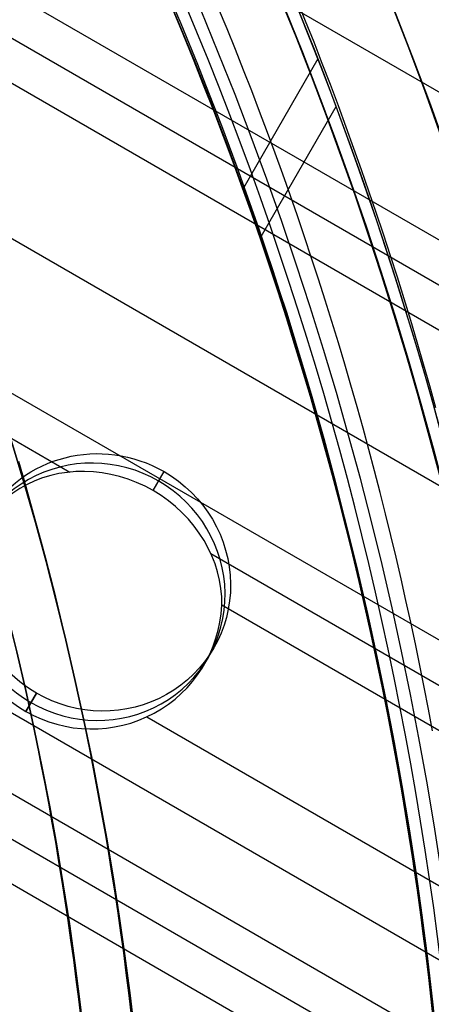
# Model space of a CAD drawing. Extents: x 19329 to 20306, y -2029 to -1182.
# Tile 57 of 66: x 19880 to 19888, y -1704 to -1684. Entities that reach past the tile are written whole.
import ezdxf

# ---------------------------------------------------------------- set-up
doc = ezdxf.new("R2010")
doc.units = 0
doc.layers.get('0').update_dxf_attribs({"linetype": 'CONTINUOUS'})
doc.layers.add('COLOR', color=7, linetype='CONTINUOUS')

msp = doc.modelspace()

# ---------------------------------------------------------------- linework, layer by layer
for p, q in [((19872.65916604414, -1676.731538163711, 51.18267158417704), (20304.71823033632, -1926.180955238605, 51.18267158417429)), ((19871.39114046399, -1678.927822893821, 51.53582294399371), (20304.33614714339, -1928.888739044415, 51.53582294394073)), ((19871.00282984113, -1679.600396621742, 51.95876642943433), (20304.00633557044, -1929.5950872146, 51.95876642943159)), ((20303.61818541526, -1930.267753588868, 52.38170991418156), (19870.61451921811, -1680.272970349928, 52.38170991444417)), ((19869.28480031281, -1682.576111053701, 52.75204316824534), (20302.28846650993, -1932.570894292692, 52.75204316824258)), ((20300.95874760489, -1934.874034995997, 53.12237642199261), (19867.95508140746, -1684.879251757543, 53.12237642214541)), ((19886.02920264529, -1685.182091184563, 55.83821995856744), (19884.53977997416, -1687.761846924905, 56.52594059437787)), ((19867.5667707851, -1685.55182548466, 53.54531990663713), (19881.10923237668, -1693.370569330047, 53.54531990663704)), ((19884.88125383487, -1688.733152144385, 50.9955313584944), (19886.38835021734, -1686.122784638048, 50.29965012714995)), ((20298.21375134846, -1939.628507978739, 56.44244927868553), (19868.90339399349, -1691.766057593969, 56.44244927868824)), ((19882.76361382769, -1693.734089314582, 53.26628440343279), (19882.97947947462, -1693.360199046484, 55.13631808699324)), ((20297.52268855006, -1940.825463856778, 54.7089298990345), (19869.25357596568, -1693.564176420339, 54.70892989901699)), ((19869.74523074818, -1694.74479841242, 55.13187338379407), (20297.13437792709, -1941.498037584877, 55.13187338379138)), ((19883.90562209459, -1694.985065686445, 53.54531990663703), (20300.57043698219, -1935.546608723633, 53.5453199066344)), ((20296.74606730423, -1942.170611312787, 55.55481686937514), (19870.19625731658, -1695.901963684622, 55.55481686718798)), ((20300.18212635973, -1936.219182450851, 53.96826339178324), (19884.12281794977, -1696.007228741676, 53.9682633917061)), ((19883.78122061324, -1697.17154265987, 54.13375839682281), (19883.96446444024, -1696.854155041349, 55.72119082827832)), ((19880.44611730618, -1697.748111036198, 56.30606356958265), (19880.23677091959, -1698.110709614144, 54.49250592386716)), ((19880.23677091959, -1698.110709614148, 54.49250592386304), (19880.44611730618, -1697.748111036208, 56.30606356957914)), ((19880.2367709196, -1698.110709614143, 54.49250592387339), (19880.44611730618, -1697.748111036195, 56.30606356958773)), ((19882.6355783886, -1698.219424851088, 54.33859664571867), (20298.85240745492, -1938.522323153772, 54.33859664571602))]:
    msp.add_line(p, q)
at = {"extrusion": (0.1124755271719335, 0.194813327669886, 0.9743700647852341)}
msp.add_lwpolyline([(-18054.37167406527, -8257.823916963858), (-18054.88222366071, -8257.51494856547), (-18055.39076947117, -8257.201283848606), (-18055.89725107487, -8256.882941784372), (-18056.4016082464, -8256.559942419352), (-18056.90378097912, -8256.232306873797), (-18057.40370950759, -8255.900057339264), (-18057.90133433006, -8255.563217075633), (-18058.39659623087, -8255.221810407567), (-18058.88943630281, -8254.87586272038), (-18059.37979596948, -8254.525400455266), (-18059.86761700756, -8254.170451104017), (-18060.35284156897, -8253.811043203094), (-18060.83541220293, -8253.447206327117), (-18061.31527187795, -8253.07897108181), (-18061.79236400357, -8252.706369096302), (-18062.26663245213, -8252.3294330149), (-18062.73802158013, -8251.948196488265), (-18063.2064762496, -8251.562694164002), (-18063.67194184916, -8251.172961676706), (-18064.13436431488, -8250.779035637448), (-18064.59369015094, -8250.380953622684), (-18065.04986644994, -8249.978754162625), (-18065.50284091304, -8249.572476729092), (-18065.95256186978, -8249.16216172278), (-18066.39897829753, -8248.747850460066), (-18066.84203984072, -8248.32958515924), (-18067.28169682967, -8247.90740892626), (-18067.71790029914, -8247.481365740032), (-18068.1506020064, -8247.051500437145), (-18068.57975444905, -8246.617858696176), (-18069.00531088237, -8246.180487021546), (-18069.42722533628, -8245.73943272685), (-18069.84545263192, -8245.294743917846), (-18070.25994839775, -8244.846469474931), (-18070.67066908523, -8244.394659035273), (-18071.07757198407, -8243.939362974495), (-18071.48061523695, -8243.480632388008), (-18071.87975785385, -8243.018519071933), (-18072.27495972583, -8242.55307550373), (-18072.66618163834, -8242.084354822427), (-18073.05338528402, -8241.61241080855), (-18073.436533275, -8241.137297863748), (-18073.81558915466, -8240.659070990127), (-18074.19051740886, -8240.177785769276), (-18074.56128347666, -8239.693498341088), (-18074.9278537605, -8239.206265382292), (-18075.29019563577, -8238.716144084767), (-18075.64827745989, -8238.223192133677), (-18076.00206858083, -8237.727467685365), (-18076.35153934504, -8237.229029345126), (-18076.69666110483, -8236.727936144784), (-18077.03740622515, -8236.224247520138), (-18077.37374808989, -8235.718023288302), (-18077.70566110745, -8235.209323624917), (-18078.03312071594, -8234.698209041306), (-18078.35610338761, -8234.184740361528), (-18078.67458663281, -8233.668978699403), (-18078.98854900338, -8233.150985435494), (-18079.29797009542, -8232.630822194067), (-18079.60283055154, -8232.108550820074), (-18079.90311206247, -8231.584233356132), (-18080.19879736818, -8231.057932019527), (-18080.48987025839, -8230.529709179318), (-18080.77631557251, -8229.999627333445), (-18081.05811919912, -8229.467749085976), (-18081.33526807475, -8228.934137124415), (-18081.60775018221, -8228.398854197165), (-18081.87555454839, -8227.861963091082), (-18082.1386712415, -8227.323526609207), (-18082.39709136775, -8226.783607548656), (-18082.65080706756, -8226.242268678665), (-18082.89981151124, -8225.699572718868), (-18083.14409889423, -8225.15558231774), (-18083.38366443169, -8224.61036003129), (-18083.61850435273, -8224.063968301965), (-18083.8486158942, -8223.51646943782), (-18084.07399729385, -8222.967925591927), (-18084.29464778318, -8222.418398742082), (-18084.51056757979, -8221.867950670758), (-18084.7217578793, -8221.316642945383), (-18084.92822084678, -8220.764536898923), (-18085.1299596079, -8220.211693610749), (-18085.32697823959, -8219.658173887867), (-18085.51928176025, -8219.104038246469), (-18085.70687611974, -8218.549346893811), (-18085.88976818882, -8217.994159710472), (-18086.06796574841, -8217.438536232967), (-18086.24147747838, -8216.882535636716), (-18086.41031294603, -8216.326216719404), (-18086.57448259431, -8215.769637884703), (-18086.73399772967, -8215.212857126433), (-18086.88887050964, -8214.655932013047), (-18087.03911393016, -8214.098919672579), (-18087.1847418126, -8213.541876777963), (-18087.32576879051, -8212.984859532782), (-18087.46221029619, -8212.427923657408), (-18087.59408254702, -8211.871124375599), (-18087.72140253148, -8211.314516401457), (-18087.84418799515, -8210.758153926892), (-18087.96245742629, -8210.202090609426), (-18088.07623004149, -8209.646379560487), (-18088.18552577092, -8209.091073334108), (-18088.29036524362, -8208.536223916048), (-18088.39076977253, -8207.981882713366), (-18088.48676133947, -8207.428100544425), (-18088.57836257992, -8206.874927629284), (-18088.66559676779, -8206.322413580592), (-18088.74848780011, -8205.77060739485), (-18088.82706018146, -8205.21955744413), (-18088.90133900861, -8204.669311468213), (-18088.97134995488, -8204.119916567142), (-18089.03711925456, -8203.571419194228), (-18089.09867368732, -8203.023865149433), (-18089.15604056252, -8202.477299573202), (-18089.20924770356, -8201.931766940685), (-18089.25832343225, -8201.387311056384), (-18089.30329655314, -8200.843975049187), (-18089.34419633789, -8200.301801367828), (-18089.38105250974, -8199.76083177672), (-18089.41389522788, -8199.221107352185), (-18089.44275507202, -8198.682668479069), (-18089.46766302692, -8198.14555484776), (-18089.48865046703, -8197.609805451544), (-18089.50574914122, -8197.075458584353), (-18089.51899115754, -8196.542551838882), (-18089.52840896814, -8196.011122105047), (-18089.53403535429, -8195.481205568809), (-18089.5359034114, -8194.952837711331), (-18089.53410419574, -8194.434296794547), (-18089.52868554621, -8193.914263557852), (-18089.51961616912, -8193.392771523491), (-18089.50686506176, -8192.869854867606), (-18089.49040152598, -8192.3455484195), (-18089.4701951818, -8191.819887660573), (-18089.4462159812, -8191.29290872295), (-18089.41843422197, -8190.764648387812), (-18089.38682056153, -8190.235144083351), (-18089.35134603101, -8189.704433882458), (-18089.31198204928, -8189.172556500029), (-18089.26870043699, -8188.63955128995), (-18089.22147343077, -8188.105458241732), (-18089.17027369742, -8187.570317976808), (-18089.11507434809, -8187.034171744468), (-18089.05584895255, -8186.497061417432), (-18088.99257155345, -8185.95902948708), (-18088.92521668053, -8185.4201190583), (-18088.85375936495, -8184.880373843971), (-18088.77817515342, -8184.339838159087), (-18088.69844012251, -8183.798556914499), (-18088.61453089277, -8183.256575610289), (-18088.52642464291, -8182.713940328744), (-18088.43409912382, -8182.170697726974), (-18088.33753267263, -8181.62689502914), (-18088.23670422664, -8181.082580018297), (-18088.13159333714, -8180.537801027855), (-18088.02218018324, -8179.992606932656), (-18087.90844558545, -8179.447047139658), (-18087.79037101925, -8178.901171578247), (-18087.66793862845, -8178.355030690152), (-18087.54113123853, -8177.808675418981), (-18087.40993236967, -8177.262157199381), (-18087.27432624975, -8176.715527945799), (-18087.1342978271, -8176.168840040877), (-18086.9898327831, -8175.622146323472), (-18086.84091754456, -8175.075500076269), (-18086.68753929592, -8174.528955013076), (-18086.52968599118, -8173.982565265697), (-18086.3673463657, -8173.436385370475), (-18086.20050994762, -8172.890470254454), (-18086.02916706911, -8172.344875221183), (-18085.85330887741, -8171.799655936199), (-18085.67292734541, -8171.254868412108), (-18085.48801528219, -8170.710568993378), (-18085.29856634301, -8170.166814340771), (-18085.10457503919, -8169.623661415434), (-18084.90603674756, -8169.081167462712), (-18084.70294771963, -8168.539389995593), (-18084.49530509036, -8167.998386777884), (-18084.28310688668, -8167.458215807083), (-18084.06635203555, -8166.918935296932), (-18083.84504037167, -8166.380603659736), (-18083.61917264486, -8165.843279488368), (-18083.38875052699, -8165.307021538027), (-18083.15377661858, -8164.771888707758), (-18082.91425445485, -8164.237940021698), (-18082.67018851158, -8163.705234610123), (-18082.42158421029, -8163.173831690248), (-18082.16844792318, -8162.643790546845), (-18081.91078697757, -8162.115170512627), (-18081.64860965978, -8161.588030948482), (-18081.38192521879, -8161.062431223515), (-18081.11074386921, -8160.538430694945), (-18080.83507679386, -8160.016088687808), (-18080.55493614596, -8159.495464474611), (-18080.27033505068, -8158.976617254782), (-18079.98128760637, -8158.459606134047), (-18079.68780888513, -8157.944490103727), (-18079.38991493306, -8157.431328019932), (-18079.08762276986, -8156.920178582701), (-18078.78095038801, -8156.41110031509), (-18078.46991675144, -8155.904151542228), (-18078.15454179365, -8155.399390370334), (-18077.83484641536, -8154.896874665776), (-18077.51085248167, -8154.39666203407), (-18077.1825828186, -8153.898809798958), (-18076.85006120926, -8153.403374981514), (-18076.51331238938, -8152.910414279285), (-18076.17236204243, -8152.419984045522), (-18075.82723679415, -8151.932140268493), (-18075.47796420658, -8151.446938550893), (-18075.12457277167, -8150.964434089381), (-18074.76709190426, -8150.484681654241), (-18074.40555193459, -8150.007735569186), (-18074.03998410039, -8149.533649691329), (-18073.67042053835, -8149.062477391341), (-18073.29689427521, -8148.594271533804), (-18072.91943921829, -8148.12908445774), (-18072.53809014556, -8147.666967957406), (-18072.15288269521, -8147.207973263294), (-18071.76385335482, -8146.752151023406), (-18071.37103944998, -8146.29955128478), (-18070.97447913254, -8145.850223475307), (-18070.57421136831, -8145.404216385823), (-18070.1702759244, -8144.961578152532), (-18069.76271335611, -8144.522356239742), (-18069.35156499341, -8144.086597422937), (-18068.93687292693, -8143.654347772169), (-18068.51867999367, -8143.225652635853), (-18068.09702976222, -8142.800556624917), (-18067.67196651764, -8142.379103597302), (-18067.24353524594, -8141.961336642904), (-18066.81178161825, -8141.547298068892), (-18066.37675197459, -8141.137029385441), (-18065.93849330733, -8140.730571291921), (-18065.49705324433, -8140.327963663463), (-18065.05248003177, -8139.929245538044), (-18064.60482251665, -8139.534455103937), (-18064.15413012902, -8139.143629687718), (-18063.70045286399, -8138.756805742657), (-18063.24384126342, -8138.374018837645), (-18062.78434639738, -8137.995303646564), (-18062.32201984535, -8137.620693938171), (-18061.85691367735, -8137.250222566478), (-18061.38908043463, -8136.883921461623), (-18060.91857311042, -8136.521821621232), (-18060.4454451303, -8136.163953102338), (-18059.96975033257, -8135.810345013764), (-18059.49154294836, -8135.461025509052), (-18059.01087758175, -8135.116021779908), (-18058.5278091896, -8134.77536005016), (-18058.04239306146, -8134.439065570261), (-18057.55468479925, -8134.107162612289), (-18057.06474029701, -8133.779674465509), (-18056.57261572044, -8133.456623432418), (-18056.07836748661, -8133.138030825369), (-18055.58205224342, -8132.823916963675)], dxfattribs=at)
at = {"extrusion": (0.1124755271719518, 0.1948133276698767, 0.9743700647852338)}
msp.add_lwpolyline([(-18053.46081628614, -8132.823916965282), (-18053.98188590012, -8133.128708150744), (-18054.50100556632, -8133.438358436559), (-18055.01811201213, -8133.752850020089), (-18055.53314213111, -8134.072163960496), (-18056.04603300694, -8134.396280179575), (-18056.5567219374, -8134.725177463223), (-18057.06514645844, -8135.058833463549), (-18057.5712443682, -8135.397224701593), (-18058.07495375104, -8135.740326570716), (-18058.57621300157, -8136.088113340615), (-18059.07496084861, -8136.440558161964), (-18059.57113637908, -8136.797633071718), (-18060.06467906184, -8137.159308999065), (-18060.55552877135, -8137.525555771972), (-18061.04362581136, -8137.896342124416), (-18061.52891093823, -8138.271635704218), (-18062.01132538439, -8138.651403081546), (-18062.49081088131, -8139.035609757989), (-18062.96730968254, -8139.424220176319), (-18063.44076458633, -8139.817197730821), (-18063.91111895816, -8140.214504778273), (-18064.37831675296, -8140.616102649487), (-18064.84230253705, -8141.021951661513), (-18065.30302150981, -8141.432011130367), (-18065.76041952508, -8141.846239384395), (-18066.21444311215, -8142.264593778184), (-18066.66503949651, -8142.687030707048), (-18067.11215662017, -8143.113505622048), (-18067.55574316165, -8143.543973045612), (-18067.99574855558, -8143.978386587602), (-18068.43212301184, -8144.416698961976), (-18068.86481753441, -8144.858862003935), (-18069.29378393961, -8145.304826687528), (-18069.71897487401, -8145.754543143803), (-18070.1403438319, -8146.207960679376), (-18070.5578451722, -8146.665027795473), (-18070.9714341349, -8147.125692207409), (-18071.38106685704, -8147.589900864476), (-18071.78670038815, -8148.057599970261), (-18072.18829270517, -8148.528735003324), (-18072.58580272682, -8149.003250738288), (-18072.97919032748, -8149.481091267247), (-18073.36841635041, -8149.96220002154), (-18073.7534426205, -8150.446519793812), (-18074.13423195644, -8150.933992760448), (-18074.51074818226, -8151.424560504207), (-18074.88295613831, -8151.918164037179), (-18075.25082169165, -8152.414743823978), (-18075.61431174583, -8152.914239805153), (-18075.97339425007, -8153.416591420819), (-18076.32803820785, -8153.921737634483), (-18076.67821368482, -8154.429616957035), (-18077.0238918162, -8154.940167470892), (-18077.36504481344, -8155.453326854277), (-18077.70164597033, -8155.969032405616), (-18078.03366966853, -8156.487221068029), (-18078.36109138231, -8157.007829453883), (-18078.6838876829, -8157.53079386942), (-18079.00203624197, -8158.056050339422), (-18079.31551583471, -8158.583534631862), (-18079.62430634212, -8159.113182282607), (-18079.92838875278, -8159.644928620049), (-18080.22774516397, -8160.178708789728), (-18080.52235878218, -8160.714457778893), (-18080.81221392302, -8161.252110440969), (-18081.09729601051, -8161.791601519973), (-18081.37759157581, -8162.332865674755), (-18081.65308825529, -8162.875837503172), (-18081.92377478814, -8163.420451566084), (-18082.18964101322, -8163.966642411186), (-18082.45067786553, -8164.514344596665), (-18082.70687737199, -8165.063492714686), (-18082.9582326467, -8165.614021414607), (-18083.20473788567, -8166.165865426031), (-18083.44638836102, -8166.718959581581), (-18083.68318041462, -8167.273238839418), (-18083.91511145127, -8167.828638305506), (-18084.14217993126, -8168.385093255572), (-18084.36438536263, -8168.94253915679), (-18084.58172829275, -8169.500911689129), (-18084.79421029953, -8170.060146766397), (-18085.00183398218, -8170.620180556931), (-18085.20460295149, -8171.180949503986), (-18085.40252181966, -8171.742390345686), (-18085.59559618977, -8172.304440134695), (-18085.78383264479, -8172.867036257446), (-18085.96723873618, -8173.43011645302), (-18086.1458229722, -8173.993618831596), (-18086.31959480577, -8174.557481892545), (-18086.48856462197, -8175.121644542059), (-18086.65274372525, -8175.686046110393), (-18086.8121443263, -8176.250626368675), (-18086.96677952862, -8176.815325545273), (-18087.11666331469, -8177.380084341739), (-18087.26181053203, -8177.944843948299), (-18087.4022368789, -8178.509546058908), (-18087.53795888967, -8179.07413288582), (-18087.66899392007, -8179.638547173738), (-18087.79536013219, -8180.202732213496), (-18087.91707647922, -8180.766631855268), (-18088.03416269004, -8181.330190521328), (-18088.14663925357, -8181.89335321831), (-18088.25452740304, -8182.456065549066), (-18088.3578491, -8183.018273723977), (-18088.45662701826, -8183.579924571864), (-18088.55088452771, -8184.140965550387), (-18088.64064567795, -8184.701344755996), (-18088.72593518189, -8185.261010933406), (-18088.80677839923, -8185.819913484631), (-18088.88320131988, -8186.37800247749), (-18088.95523054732, -8186.935228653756), (-18089.02289328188, -8187.491543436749), (-18089.08621730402, -8188.046898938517), (-18089.14523095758, -8188.601247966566), (-18089.19996313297, -8189.154544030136), (-18089.25044325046, -8189.706741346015), (-18089.29670124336, -8190.257794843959), (-18089.3387675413, -8190.807660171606), (-18089.37667305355, -8191.356293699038), (-18089.41044915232, -8191.903652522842), (-18089.44012765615, -8192.44969446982), (-18089.46574081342, -8192.994378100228), (-18089.48732128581, -8193.537662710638), (-18089.50490213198, -8194.079508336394), (-18089.51851679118, -8194.619875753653), (-18089.5281990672, -8195.158726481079), (-18089.53398311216, -8195.696022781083), (-18089.53590341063, -8196.231727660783), (-18089.53415174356, -8196.743370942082), (-18089.5288765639, -8197.256467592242), (-18089.52004780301, -8197.770985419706), (-18089.50763566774, -8198.286891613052), (-18089.49161065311, -8198.804152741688), (-18089.47194355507, -8199.322734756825), (-18089.44860548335, -8199.842602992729), (-18089.42156787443, -8200.363722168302), (-18089.3908025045, -8200.886056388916), (-18089.35628150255, -8201.409569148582), (-18089.31797736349, -8201.934223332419), (-18089.27586296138, -8202.459981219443), (-18089.22991156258, -8202.986804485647), (-18089.18009683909, -8203.51465420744), (-18089.12639288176, -8204.043490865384), (-18089.06877421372, -8204.573274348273), (-18089.00721580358, -8205.103963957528), (-18088.9416930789, -8205.635518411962), (-18088.87218193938, -8206.167895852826), (-18088.79865877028, -8206.701053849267), (-18088.72110045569, -8207.234949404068), (-18088.63948439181, -8207.769538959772), (-18088.55378850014, -8208.304778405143), (-18088.46399124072, -8208.840623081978), (-18088.37007162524, -8209.377027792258), (-18088.27200923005, -8209.913946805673), (-18088.16978420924, -8210.451333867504), (-18088.06337730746, -8210.989142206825), (-18087.95276987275, -8211.527324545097), (-18087.83794386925, -8212.065833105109), (-18087.71888188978, -8212.60461962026), (-18087.59556716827, -8213.143635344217), (-18087.46798359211, -8213.682831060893), (-18087.33611571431, -8214.222157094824), (-18087.19994876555, -8214.76156332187), (-18087.05946866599, -8215.300999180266), (-18086.91466203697, -8215.840413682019), (-18086.7655162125, -8216.379755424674), (-18086.61201925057, -8216.918972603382), (-18086.45415994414, -8217.458013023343), (-18086.29192783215, -8217.996824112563), (-18086.12531321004, -8218.53535293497), (-18085.9543071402, -8219.073546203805), (-18085.77890146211, -8219.611350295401), (-18085.5990888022, -8220.148711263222), (-18085.41486258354, -8220.685574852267), (-18085.22621703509, -8221.221886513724), (-18085.03314720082, -8221.757591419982), (-18084.83564894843, -8222.292634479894), (-18084.63371897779, -8222.826960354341), (-18084.42735482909, -8223.360513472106), (-18084.21655489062, -8223.893238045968), (-18084.0013184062, -8224.425078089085), (-18083.78164548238, -8224.955977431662), (-18083.5575370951, -8225.48587973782), (-18083.32899509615, -8226.014728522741), (-18083.09602221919, -8226.542467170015), (-18082.85862208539, -8227.069038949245), (-18082.61679920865, -8227.594387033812), (-18082.37055900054, -8228.118454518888), (-18082.11990777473, -8228.641184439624), (-18081.86485275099, -8229.162519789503), (-18081.60540205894, -8229.682403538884), (-18081.34156474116, -8230.200778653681), (-18081.07335075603, -8230.717588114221), (-18080.80077098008, -8231.232774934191), (-18080.52383720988, -8231.746282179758), (-18080.24256216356, -8232.258052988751), (-18079.95695948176, -8232.768030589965), (-18079.66704372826, -8233.276158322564), (-18079.37283039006, -8233.782379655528), (-18079.07433587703, -8234.286638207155), (-18078.7715775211, -8234.788877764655), (-18078.46457357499, -8235.289042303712), (-18078.15334321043, -8235.787076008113), (-18077.83790651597, -8236.282923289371), (-18077.51828449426, -8236.776528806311), (-18077.19449905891, -8237.267837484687), (-18076.86657303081, -8237.756794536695), (-18076.53453013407, -8238.243345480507), (-18076.1983949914, -8238.727436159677), (-18075.85819311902, -8239.209012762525), (-18075.51395092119, -8239.688021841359), (-18075.16569568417, -8240.16441033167), (-18074.81345556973, -8240.638125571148), (-18074.45725960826, -8241.10911531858), (-18074.09713769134, -8241.577327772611), (-18073.73312056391, -8242.042711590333), (-18073.36523981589, -8242.505215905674), (-18072.99352787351, -8242.964790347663), (-18072.61801799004, -8243.421385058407), (-18072.23874423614, -8243.874950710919), (-18071.85574148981, -8244.325438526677), (-18071.46904542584, -8244.77280029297), (-18071.07869250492, -8245.216988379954), (-18070.68471996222, -8245.657955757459), (-18070.28716579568, -8246.095656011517), (-18069.88606875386, -8246.530043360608), (-18069.48146832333, -8246.961072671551), (-18069.0734047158, -8247.38869947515), (-18068.66191885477, -8247.812879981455), (-18068.24705236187, -8248.23357109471), (-18067.82884754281, -8248.650730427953), (-18067.40734737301, -8249.06431631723), (-18066.9825954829, -8249.474287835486), (-18066.55463614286, -8249.880604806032), (-18066.12351424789, -8250.283227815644), (-18065.68927530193, -8250.682118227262), (-18065.25196540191, -8251.077238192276), (-18064.81163122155, -8251.468550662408), (-18064.36831999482, -8251.85601940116), (-18063.92207949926, -8252.239608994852), (-18063.47295803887, -8252.619284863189), (-18063.02100442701, -8252.995013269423), (-18062.56626796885, -8253.366761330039), (-18062.1087984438, -8253.734497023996), (-18061.6486460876, -8254.098189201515), (-18061.18586157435, -8254.457807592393), (-18060.72049599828, -8254.813322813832), (-18060.25260085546, -8255.164706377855), (-18059.78222802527, -8255.511930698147), (-18059.30942975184, -8255.85496909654), (-18058.83425862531, -8256.193795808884), (-18058.35676756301, -8256.528385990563), (-18057.8770097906, -8256.858715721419), (-18057.39503882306, -8257.18476201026), (-18056.91090844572, -8257.50650279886), (-18056.42467269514, -8257.82391696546)], dxfattribs=at)
at = {"extrusion": (0.1124755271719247, 0.1948133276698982, 0.9743700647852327)}
msp.add_lwpolyline([(-18059.82186219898, -8132.823916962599), (-18060.29727702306, -8133.159034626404), (-18060.77044049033, -8133.498225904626), (-18061.24130344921, -8133.84146741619), (-18061.70981704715, -8134.18873495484), (-18062.1759327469, -8134.540003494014), (-18062.63960234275, -8134.895247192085), (-18063.10077797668, -8135.254439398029), (-18063.55941215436, -8135.617552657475), (-18064.01545776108, -8135.984558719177), (-18064.4688680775, -8136.355428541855), (-18064.91959679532, -8136.730132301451), (-18065.36759803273, -8137.108639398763), (-18065.81282634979, -8137.490918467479), (-18066.25523676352, -8137.876937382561), (-18066.69478476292, -8138.266663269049), (-18067.13142632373, -8138.660062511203), (-18067.56511792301, -8139.057100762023), (-18067.9958165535, -8139.457742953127), (-18068.42347973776, -8139.861953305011), (-18068.84806554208, -8140.269695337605), (-18069.26953259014, -8140.680931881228), (-18069.68784007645, -8141.09562508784), (-18070.10294777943, -8141.513736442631), (-18070.5148160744, -8141.93522677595), (-18070.92340594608, -8142.360056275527), (-18071.328679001, -8142.788184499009), (-18071.73059747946, -8143.219570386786), (-18072.12912426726, -8143.654172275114), (-18072.52422290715, -8144.091947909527), (-18072.91585760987, -8144.532854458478), (-18073.30399326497, -8144.976848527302), (-18073.68859545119, -8145.423886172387), (-18074.06963044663, -8145.873922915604), (-18074.44706523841, -8146.326913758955), (-18074.8208675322, -8146.782813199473), (-18075.19100576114, -8147.241575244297), (-18075.55744909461, -8147.703153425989), (-18075.92016744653, -8148.167500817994), (-18076.27913148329, -8148.634570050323), (-18076.6343126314, -8149.104313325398), (-18076.98568308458, -8149.576682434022), (-18077.33321581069, -8150.051628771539), (-18077.67688455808, -8150.529103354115), (-18078.01666386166, -8151.009056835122), (-18078.35252904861, -8151.491439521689), (-18078.68445624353, -8151.976201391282), (-18079.01242237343, -8152.463292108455), (-18079.33640517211, -8152.95266104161), (-18079.65638318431, -8153.444257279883), (-18079.9723357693, -8153.938029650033), (-18080.28424310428, -8154.433926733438), (-18080.59208618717, -8154.931896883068), (-18080.89584683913, -8155.431888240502), (-18081.19550770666, -8155.933848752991), (-18081.49105226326, -8156.437726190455), (-18081.78246481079, -8156.943468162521), (-18082.06973048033, -8157.451022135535), (-18082.35283523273, -8157.960335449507), (-18082.63176585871, -8158.47135533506), (-18082.90650997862, -8158.984028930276), (-18083.17705604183, -8159.498303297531), (-18083.44339332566, -8160.014125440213), (-18083.70551193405, -8160.531442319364), (-18083.96340279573, -8161.050200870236), (-18084.21705766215, -8161.570348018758), (-18084.46646910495, -8162.091830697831), (-18084.71163051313, -8162.614595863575), (-18084.95253608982, -8163.138590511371), (-18085.18918084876, -8163.663761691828), (-18085.42156061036, -8164.19005652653), (-18085.64967199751, -8164.717422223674), (-18085.87351243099, -8165.245806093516), (-18086.09308012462, -8165.775155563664), (-18086.30837407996, -8166.30541819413), (-18086.51939408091, -8166.836541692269), (-18086.72614068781, -8167.368473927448), (-18086.92861523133, -8167.901162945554), (-18087.12681980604, -8168.434556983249), (-18087.32075726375, -8168.968604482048), (-18087.51043120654, -8169.503254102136), (-18087.69584597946, -8170.038454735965), (-18087.87700666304, -8170.574155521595), (-18088.05391906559, -8171.110305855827), (-18088.2265897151, -8171.646855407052), (-18088.39502585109, -8172.183754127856), (-18088.55923541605, -8172.720952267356), (-18088.71922704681, -8173.258400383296), (-18088.87501006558, -8173.796049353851), (-18089.0265944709, -8174.333850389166), (-18089.17399092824, -8174.871755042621), (-18089.3172107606, -8175.409715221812), (-18089.45626593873, -8175.947683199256), (-18089.59116907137, -8176.485611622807), (-18089.72193339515, -8177.023453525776), (-18089.84857276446, -8177.561162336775), (-18089.97110164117, -8178.098691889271), (-18090.08953508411, -8178.635996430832), (-18090.20388873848, -8179.173030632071), (-18090.31417882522, -8179.709749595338), (-18090.4204221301, -8180.246108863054), (-18090.52263599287, -8180.782064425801), (-18090.62083829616, -8181.317572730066), (-18090.71504745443, -8181.852590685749), (-18090.80528240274, -8182.387075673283), (-18090.89156258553, -8182.920985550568), (-18090.97390794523, -8183.454278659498), (-18091.05233891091, -8183.986913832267), (-18091.12687638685, -8184.51885039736), (-18091.19754174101, -8185.050048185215), (-18091.26435679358, -8185.580467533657), (-18091.32734380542, -8186.11006929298), (-18091.38652546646, -8186.638814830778), (-18091.44192488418, -8187.166666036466), (-18091.49356557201, -8187.693585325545), (-18091.54147143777, -8188.219535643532), (-18091.58566677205, -8188.744480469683), (-18091.62617623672, -8189.268383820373), (-18091.66302485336, -8189.791210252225), (-18091.69623799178, -8190.312924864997), (-18091.7258413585, -8190.833493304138), (-18091.75186098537, -8191.352881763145), (-18091.77432321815, -8191.871056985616), (-18091.79325470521, -8192.38798626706), (-18091.80868238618, -8192.903637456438), (-18091.82063348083, -8193.417978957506), (-18091.82913547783, -8193.930979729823), (-18091.83421612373, -8194.442609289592), (-18091.83590341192, -8194.95283771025), (-18091.83415593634, -8195.472086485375), (-18091.8288937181, -8195.992785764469), (-18091.82008726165, -8196.514903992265), (-18091.80770733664, -8197.038409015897), (-18091.79172498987, -8197.563268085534), (-18091.77211155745, -8198.089447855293), (-18091.74883867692, -8198.616914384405), (-18091.72187829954, -8199.145633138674), (-18091.6912027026, -8199.675568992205), (-18091.6567845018, -8200.206686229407), (-18091.61859666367, -8200.738948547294), (-18091.57661251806, -8201.272319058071), (-18091.53080577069, -8201.806760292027), (-18091.48115051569, -8202.342234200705), (-18091.42762124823, -8202.878702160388), (-18091.37019287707, -8203.416124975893), (-18091.30884073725, -8203.954462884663), (-18091.24354060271, -8204.49367556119), (-18091.17426869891, -8205.033722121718), (-18091.10100171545, -8205.574561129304), (-18091.02371681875, -8206.116150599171), (-18090.94239166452, -8206.658448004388), (-18090.85700441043, -8207.20141028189), (-18090.76753372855, -8207.744993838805), (-18090.67395881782, -8208.289154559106), (-18090.57625941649, -8208.833847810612), (-18090.47441581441, -8209.37902845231), (-18090.36840886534, -8209.924650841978), (-18090.25821999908, -8210.470668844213), (-18090.14383123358, -8211.017035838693), (-18090.02522518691, -8211.563704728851), (-18089.90238508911, -8212.11062795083), (-18089.77529479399, -8212.65775748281), (-18089.64393879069, -8213.205044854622), (-18089.50830221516, -8213.752441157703), (-18089.36837086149, -8214.299897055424), (-18089.22413119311, -8214.847362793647), (-18089.07557035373, -8215.39478821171), (-18088.92267617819, -8215.942122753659), (-18088.7654372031, -8216.489315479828), (-18088.60384267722, -8217.03631507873), (-18088.43788257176, -8217.583069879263), (-18088.26754759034, -8218.129527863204), (-18088.09282917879, -8218.67563667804), (-18087.91371953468, -8219.221343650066), (-18087.73021161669, -8219.7665957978), (-18087.54229915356, -8220.311339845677), (-18087.34997665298, -8220.855522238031), (-18087.15323941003, -8221.399089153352), (-18086.95208351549, -8221.941986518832), (-18086.74650586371, -8222.484160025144), (-18086.53650416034, -8223.025555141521), (-18086.32207692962, -8223.566117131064), (-18086.10322352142, -8224.105791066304), (-18085.87994411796, -8224.64452184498), (-18085.65223974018, -8225.182254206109), (-18085.42011225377, -8225.718932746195), (-18085.18356437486, -8226.254501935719), (-18084.9425996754, -8226.788906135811), (-18084.69722258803, -8227.322089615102), (-18084.44743841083, -8227.853996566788), (-18084.19325331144, -8228.384571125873), (-18083.93467433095, -8228.913757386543), (-18083.67170938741, -8229.441499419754), (-18083.40436727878, -8229.967741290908), (-18083.13265768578, -8230.492427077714), (-18082.85659117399, -8231.015500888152), (-18082.57617919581, -8231.536906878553), (-18082.2914340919, -8232.056589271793), (-18082.00236909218, -8232.574492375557), (-18081.70899831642, -8233.090560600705), (-18081.4113367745, -8233.60473847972), (-18081.1094003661, -8234.11697068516), (-18080.80320588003, -8234.627202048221), (-18080.49277099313, -8235.135377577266), (-18080.17811426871, -8235.641442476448), (-18079.8592551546, -8236.14534216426), (-18079.53621398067, -8236.647022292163), (-18079.20901195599, -8237.14642876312), (-18078.87767116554, -8237.643507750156), (-18078.54221456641, -8238.138205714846), (-18078.20266598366, -8238.63046942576), (-18077.85905010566, -8239.120245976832), (-18077.51139247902, -8239.60748280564), (-18077.15971950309, -8240.09212771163), (-18076.80405842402, -8240.57412887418), (-18076.44443732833, -8241.053434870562), (-18076.08088513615, -8241.529994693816), (-18075.71343159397, -8242.003757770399), (-18075.34210726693, -8242.474673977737), (-18074.96694353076, -8242.942693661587), (-18074.5879725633, -8243.407767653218), (-18074.2052273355, -8243.869847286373), (-18073.81874160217, -8244.32888441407), (-18073.4285498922, -8244.784831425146), (-18073.03468749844, -8245.237641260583), (-18072.6371904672, -8245.687267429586), (-18072.2360955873, -8246.133664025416), (-18071.83144037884, -8246.576785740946), (-18071.42326308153, -8247.016587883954), (-18071.01160264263, -8247.453026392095), (-18070.59649870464, -8247.88605784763), (-18070.17799159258, -8248.315639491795), (-18069.75612230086, -8248.741729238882), (-18069.33093248, -8249.16428568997), (-18068.90246442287, -8249.583268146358), (-18068.47076105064, -8249.998636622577), (-18068.03586589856, -8250.410351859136), (-18067.59782310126, -8250.81837533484), (-18067.1566773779, -8251.222669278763), (-18066.71247401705, -8251.623196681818), (-18066.2652588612, -8252.019921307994), (-18065.81507829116, -8252.412807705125), (-18065.36197921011, -8252.801821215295), (-18064.90600902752, -8253.186927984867), (-18064.44721564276, -8253.568094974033), (-18063.98564742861, -8253.94528996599), (-18063.52135321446, -8254.318481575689), (-18063.05438226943, -8254.687639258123), (-18062.58478428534, -8255.052733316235), (-18062.11260935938, -8255.413734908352), (-18061.6379079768, -8255.77061605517), (-18061.16073099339, -8256.123349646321), (-18060.68112961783, -8256.471909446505), (-18060.19915539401, -8256.816270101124), (-18059.71486018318, -8257.156407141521), (-18059.22829614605, -8257.492296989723), (-18058.73951572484, -8257.823916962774)], dxfattribs=at)
at = {"extrusion": (0.1124755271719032, 0.1948133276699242, 0.9743700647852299)}
msp.add_lwpolyline([(-18060.57947967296, -8257.823916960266), (-18061.04541041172, -8257.486593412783), (-18061.5090698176, -8257.145333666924), (-18061.97041101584, -8256.80016149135), (-18062.42938744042, -8256.451101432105), (-18062.88595284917, -8256.098178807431), (-18063.34006133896, -8255.741419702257), (-18063.79166736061, -8255.380850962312), (-18064.24072573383, -8255.01650018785), (-18064.68719166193, -8254.648395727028), (-18065.13102074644, -8254.27656666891), (-18065.57216900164, -8253.901042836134), (-18066.01059286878, -8253.521854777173), (-18066.44624923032, -8253.139033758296), (-18066.8790954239, -8252.752611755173), (-18067.30908925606, -8252.362621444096), (-18067.73618901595, -8251.969096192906), (-18068.16035348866, -8251.572070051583), (-18068.58154196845, -8251.171577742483), (-18068.99971427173, -8250.767654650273), (-18069.41483074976, -8250.360336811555), (-18069.8268523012, -8249.949660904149), (-18070.23574038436, -8249.535664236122), (-18070.64145702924, -8249.118384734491), (-18071.04396484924, -8248.697860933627), (-18071.44322705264, -8248.274131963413), (-18071.83920745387, -8247.847237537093), (-18072.23187048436, -8247.417217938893), (-18072.62118120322, -8246.984114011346), (-18073.00710530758, -8246.547967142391), (-18073.38960914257, -8246.108819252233), (-18073.76865971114, -8245.666712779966), (-18074.14422468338, -8245.221690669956), (-18074.51627240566, -8244.77379635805), (-18074.88477190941, -8244.323073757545), (-18075.24969291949, -8243.869567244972), (-18075.61100586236, -8243.413321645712), (-18075.9686818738, -8242.954382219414), (-18076.32269280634, -8242.492794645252), (-18076.67301123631, -8242.028605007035), (-18077.01961047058, -8241.561859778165), (-18077.36246455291, -8241.092605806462), (-18077.70154826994, -8240.620890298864), (-18078.03683715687, -8240.146760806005), (-18078.36830750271, -8239.670265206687), (-18078.69593635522, -8239.191451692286), (-18079.01970152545, -8238.710368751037), (-18079.33958159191, -8238.227065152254), (-18079.65555590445, -8237.741589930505), (-18079.96760458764, -8237.253992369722), (-18080.27570854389, -8236.764321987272), (-18080.57984945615, -8236.272628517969), (-18080.88000979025, -8235.778961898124), (-18081.1761727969, -8235.283372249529), (-18081.46832251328, -8234.78590986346), (-18081.75644376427, -8234.286625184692), (-18082.04052216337, -8233.785568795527), (-18082.32054411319, -8233.282791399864), (-18082.59649680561, -8232.778343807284), (-18082.86836822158, -8232.272276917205), (-18083.13614713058, -8231.764641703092), (-18083.39982308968, -8231.255489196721), (-18083.65938644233, -8230.744870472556), (-18083.91482831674, -8230.232836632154), (-18084.16614062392, -8229.719438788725), (-18084.4133160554, -8229.204728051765), (-18084.65634808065, -8228.6887555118), (-18084.89523094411, -8228.17157222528), (-18085.12995966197, -8227.653229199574), (-18085.36053001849, -8227.133777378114), (-18085.58693856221, -8226.613267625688), (-18085.80918260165, -8226.091750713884), (-18086.0272602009, -8225.569277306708), (-18086.24117017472, -8225.045897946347), (-18086.45091208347, -8224.521663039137), (-18086.65648622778, -8223.996622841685), (-18086.85789364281, -8223.470827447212), (-18087.05513609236, -8222.944326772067), (-18087.24821606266, -8222.417170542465), (-18087.43713675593, -8221.889408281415), (-18087.62190208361, -8221.361089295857), (-18087.80251665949, -8220.832262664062), (-18087.97898579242, -8220.302977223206), (-18088.15131547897, -8219.773281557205), (-18088.31951239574, -8219.24322398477), (-18088.48358389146, -8218.712852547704), (-18088.64353797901, -8218.182214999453), (-18088.79938332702, -8217.651358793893), (-18088.95112925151, -8217.12033107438), (-18089.09878570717, -8216.58917866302), (-18089.24236327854, -8216.057948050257), (-18089.381873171, -8215.52668538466), (-18089.51732720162, -8214.99543646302), (-18089.64873778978, -8214.464246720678), (-18089.77611794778, -8213.933161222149), (-18089.89948127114, -8213.402224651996), (-18090.0188419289, -8212.87148130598), (-18090.13421465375, -8212.340975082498), (-18090.24561473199, -8211.81074947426), (-18090.35305799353, -8211.280847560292), (-18090.45656080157, -8210.751311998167), (-18090.55614004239, -8210.222185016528), (-18090.65181311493, -8209.693508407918), (-18090.74359792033, -8209.165323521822), (-18090.8315128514, -8208.637671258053), (-18090.91557678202, -8208.110592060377), (-18090.99580905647, -8207.584125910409), (-18091.07222947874, -8207.058312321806), (-18091.14485830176, -8206.53319033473), (-18091.21371621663, -8206.008798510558), (-18091.27882434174, -8205.485174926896), (-18091.34020421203, -8204.962357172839), (-18091.39787776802, -8204.440382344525), (-18091.45186734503, -8203.919287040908), (-18091.50219566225, -8203.399107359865), (-18091.54888581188, -8202.879878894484), (-18091.59196124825, -8202.361636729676), (-18091.63144577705, -8201.84441543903), (-18091.6673635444, -8201.328249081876), (-18091.69973902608, -8200.81317120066), (-18091.72859701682, -8200.299214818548), (-18091.75396261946, -8199.786412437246), (-18091.77586123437, -8199.27479603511), (-18091.79431854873, -8198.764397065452), (-18091.80936052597, -8198.25524645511), (-18091.82101339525, -8197.74737460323), (-18091.82930364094, -8197.240811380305), (-18091.83425799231, -8196.735586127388), (-18091.8359034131, -8196.231727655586), (-18091.83411061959, -8195.705789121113), (-18091.82871167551, -8195.178362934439), (-18091.81967593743, -8194.649481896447), (-18091.80697304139, -8194.119179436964), (-18091.79057291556, -8193.587489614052), (-18091.77044579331, -8193.054447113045), (-18091.74656222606, -8192.520087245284), (-18091.71889309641, -8191.984445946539), (-18091.68740963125, -8191.447559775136), (-18091.65208341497, -8190.909465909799), (-18091.61288640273, -8190.370202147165), (-18091.56979093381, -8189.829806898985), (-18091.52276974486, -8189.288319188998), (-18091.47179598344, -8188.745778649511), (-18091.41684322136, -8188.202225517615), (-18091.35788546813, -8187.657700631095), (-18091.29489718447, -8187.112245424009), (-18091.22785329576, -8186.565901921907), (-18091.15672920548, -8186.018712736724), (-18091.08150080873, -8185.47072106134), (-18091.00214450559, -8184.921970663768), (-18090.91863721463, -8184.372505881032), (-18090.83095638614, -8183.822371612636), (-18090.73908001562, -8183.27161331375), (-18090.6429866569, -8182.72027698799), (-18090.54265543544, -8182.168409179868), (-18090.4380660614, -8181.616056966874), (-18090.32919884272, -8181.06326795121), (-18090.21603469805, -8180.510090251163), (-18090.09855516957, -8179.956572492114), (-18089.97674243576, -8179.402763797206), (-18089.85057932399, -8178.84871377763), (-18089.72004932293, -8178.294472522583), (-18089.58513659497, -8177.740090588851), (-18089.44582598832, -8177.185618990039), (-18089.302103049, -8176.631109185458), (-18089.1539540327, -8176.076613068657), (-18089.0013659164, -8175.522182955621), (-18088.84432640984, -8174.967871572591), (-18088.68282396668, -8174.413732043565), (-18088.51684779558, -8173.859817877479), (-18088.34638787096, -8173.306182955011), (-18088.17143494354, -8172.752881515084), (-18087.99198055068, -8172.199968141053), (-18087.80801702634, -8171.647497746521), (-18087.61953751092, -8171.095525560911), (-18087.42653596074, -8170.544107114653), (-18087.22900715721, -8169.99329822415), (-18087.02694671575, -8169.44315497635), (-18086.82035109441, -8168.893733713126), (-18086.60921760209, -8168.345091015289), (-18086.39354440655, -8167.797283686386), (-18086.17333054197, -8167.250368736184), (-18085.94857591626, -8166.704403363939), (-18085.71928131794, -8166.159444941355), (-18085.4854484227, -8165.615550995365), (-18085.24707979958, -8165.07277919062), (-18085.00417891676, -8164.531187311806), (-18084.756750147, -8163.990833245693), (-18084.5047987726, -8163.451774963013), (-18084.24833099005, -8162.914070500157), (-18083.98735391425, -8162.377777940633), (-18083.72187558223, -8161.842955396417), (-18083.45190495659, -8161.309660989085), (-18083.17745192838, -8160.777952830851), (-18082.89852731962, -8160.247889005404), (-18082.61514288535, -8159.719527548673), (-18082.32731131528, -8159.192926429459), (-18082.03504623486, -8158.66814352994), (-18081.73836220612, -8158.145236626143), (-18081.43727472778, -8157.62426336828), (-18081.13180023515, -8157.105281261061), (-18080.82195609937, -8156.588347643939), (-18080.50776062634, -8156.073519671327), (-18080.18923305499, -8155.56085429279), (-18079.86639355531, -8155.050408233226), (-18079.5392632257, -8154.542237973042), (-18079.20786408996, -8154.036399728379), (-18078.87221909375, -8153.532949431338), (-18078.53235210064, -8153.03194271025), (-18078.18828788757, -8152.533434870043), (-18077.84005213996, -8152.037480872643), (-18077.48767144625, -8151.544135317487), (-18077.13117329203, -8151.05345242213), (-18076.77058605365, -8150.565486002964), (-18076.40593899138, -8150.080289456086), (-18076.03726224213, -8149.597915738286), (-18075.66458681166, -8149.11841734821), (-18075.28794456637, -8148.641846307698), (-18074.90736822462, -8148.168254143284), (-18074.52289134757, -8147.697691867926), (-18074.13454832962, -8147.23020996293), (-18073.74237438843, -8146.765858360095), (-18073.3464055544, -8146.304686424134), (-18072.94667865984, -8145.846742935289), (-18072.54323132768, -8145.392076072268), (-18072.1361019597, -8144.940733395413), (-18071.72532972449, -8144.492761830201), (-18071.31095454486, -8144.048207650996), (-18070.89301708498, -8143.607116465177), (-18070.47155873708, -8143.169533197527), (-18070.0466216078, -8142.735502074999), (-18069.61824850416, -8142.305066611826), (-18069.18648291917, -8141.878269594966), (-18068.75136901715, -8141.45515306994), (-18068.31295161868, -8141.035758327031), (-18067.87127618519, -8140.620125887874), (-18067.42638880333, -8140.208295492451), (-18066.97833616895, -8139.80030608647), (-18066.52716557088, -8139.396195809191), (-18066.07292487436, -8138.996001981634), (-18065.61566250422, -8138.599761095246), (-18065.1554274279, -8138.20750880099), (-18064.69226913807, -8137.819279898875), (-18064.22623763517, -8137.435108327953), (-18063.75738340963, -8137.055027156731), (-18063.28575742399, -8136.679068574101), (-18062.81141109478, -8136.307263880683), (-18062.33439627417, -8135.939643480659), (-18061.85476523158, -8135.576236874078), (-18061.37257063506, -8135.217072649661), (-18060.88786553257, -8134.862178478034), (-18060.4007033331, -8134.511581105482), (-18059.91113778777, -8134.165306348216), (-18059.41922297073, -8133.823379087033), (-18058.92501326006, -8133.485823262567), (-18058.42856331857, -8133.152661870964), (-18057.9299280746, -8132.823916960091)], dxfattribs=at)
for points in [[(19888.36871853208, -1692.093292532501), (19888.24801553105, -1691.660608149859), (19888.12462018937, -1691.228682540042), (19887.99853278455, -1690.797532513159), (19887.86975359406, -1690.367174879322), (19887.73828289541, -1689.937626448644), (19887.60412096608, -1689.508904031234), (19887.46726808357, -1689.081024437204), (19887.32772452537, -1688.654004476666), (19887.18549056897, -1688.227860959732), (19887.04056649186, -1687.802610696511), (19886.89295257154, -1687.378270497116), (19886.74264908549, -1686.954857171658), (19886.58965631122, -1686.532387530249), (19886.43397452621, -1686.110878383), (19886.27560400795, -1685.690346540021), (19886.11454503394, -1685.270808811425), (19885.95079788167, -1684.852282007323), (19885.78436282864, -1684.434782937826), (19885.61524015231, -1684.018328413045)], [(19888.11786537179, -1702.516393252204), (19888.06100860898, -1702.084904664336), (19888.00153798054, -1701.653776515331), (19887.93945375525, -1701.223025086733), (19887.87475620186, -1700.792666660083), (19887.80744558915, -1700.362717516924), (19887.73752218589, -1699.933193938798), (19887.66498626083, -1699.504112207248), (19887.58983808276, -1699.075488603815), (19887.51207792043, -1698.647339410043), (19887.43170604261, -1698.219680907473), (19887.34872271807, -1697.792529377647), (19887.26312821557, -1697.365901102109), (19887.17492280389, -1696.9398123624), (19887.08410675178, -1696.514279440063), (19886.99068032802, -1696.08931861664), (19886.89464380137, -1695.664946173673), (19886.79599744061, -1695.241178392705), (19886.69474151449, -1694.818031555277), (19886.59087629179, -1694.395521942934), (19886.48440204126, -1693.973665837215), (19886.37531903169, -1693.552479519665), (19886.26362753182, -1693.131979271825), (19886.14932781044, -1692.712181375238), (19886.03242013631, -1692.293102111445), (19885.91290477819, -1691.87475776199), (19885.79078200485, -1691.457164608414), (19885.66605208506, -1691.04033893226), (19885.53871528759, -1690.62429701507), (19885.4087718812, -1690.209055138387), (19885.27622213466, -1689.794629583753), (19885.14106631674, -1689.38103663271), (19885.00330469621, -1688.9682925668), (19884.86293754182, -1688.556413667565), (19884.71996512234, -1688.14541621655), (19884.57438770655, -1687.735316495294), (19884.42620556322, -1687.326130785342), (19884.2754189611, -1686.917875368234), (19884.12202816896, -1686.510566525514), (19883.96603345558, -1686.104220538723), (19883.80743508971, -1685.698853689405), (19883.64623334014, -1685.294482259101), (19883.48242847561, -1684.891122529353), (19883.3160207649, -1684.488790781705), (19883.14701047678, -1684.087503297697)], [(19888.30135134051, -1698.498730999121), (19888.22006969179, -1698.066231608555), (19888.13614703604, -1697.634244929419), (19888.04958364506, -1697.202787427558), (19887.96037979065, -1696.771875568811), (19887.86853574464, -1696.34152581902), (19887.77405177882, -1695.911754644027), (19887.67692816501, -1695.482578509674), (19887.57716517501, -1695.054013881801), (19887.47476308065, -1694.626077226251), (19887.36972215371, -1694.198785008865), (19887.26204266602, -1693.772153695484), (19887.15172488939, -1693.34619975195), (19887.03876909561, -1692.920939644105), (19886.92317555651, -1692.496389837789), (19886.80494454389, -1692.072566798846), (19886.68407632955, -1691.649486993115), (19886.56057118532, -1691.227166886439), (19886.434429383, -1690.805622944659), (19886.30565119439, -1690.384871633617), (19886.17423689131, -1689.964929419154), (19886.04018674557, -1689.545812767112), (19885.90350102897, -1689.127538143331), (19885.76418001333, -1688.710122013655), (19885.62222397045, -1688.293580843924), (19885.47763317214, -1687.87793109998), (19885.33040789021, -1687.463189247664), (19885.18054839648, -1687.049371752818), (19885.02805496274, -1686.636495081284), (19884.87292786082, -1686.224575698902), (19884.71516736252, -1685.813630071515), (19884.55477373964, -1685.403674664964), (19884.391747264, -1684.994725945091), (19884.22608820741, -1684.586800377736), (19884.05779684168, -1684.179914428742)], [(19882.32622961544, -1704.083302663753), (19882.27892399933, -1703.6873249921), (19882.22922287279, -1703.291647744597), (19882.17712648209, -1702.896285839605), (19882.12263507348, -1702.501254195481), (19882.06574889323, -1702.106567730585), (19882.00646818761, -1701.712241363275), (19881.94479320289, -1701.31829001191), (19881.88072418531, -1700.924728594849), (19881.81426138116, -1700.531572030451), (19881.74540503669, -1700.138835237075), (19881.67415539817, -1699.746533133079), (19881.60051271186, -1699.354680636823), (19881.52447722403, -1698.963292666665), (19881.44604918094, -1698.572384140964), (19881.36522882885, -1698.181969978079), (19881.28201641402, -1697.792065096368), (19881.19641218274, -1697.402684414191), (19881.10841638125, -1697.013842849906), (19881.01802925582, -1696.625555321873), (19880.92525105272, -1696.23783674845), (19880.8300820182, -1695.850702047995), (19880.73252239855, -1695.464166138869), (19880.63257244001, -1695.078243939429), (19880.53023238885, -1694.692950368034), (19880.42550249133, -1694.308300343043), (19880.31838299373, -1693.924308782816), (19880.2088741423, -1693.540990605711), (19880.09697618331, -1693.158360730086)], [(19881.33329234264, -1704.201649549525), (19881.28671450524, -1703.81176384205), (19881.23777801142, -1703.422173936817), (19881.18648310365, -1703.032894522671), (19881.13283002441, -1702.643940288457), (19881.07681901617, -1702.25532592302), (19881.0184503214, -1701.867066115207), (19880.95772418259, -1701.479175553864), (19880.89464084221, -1701.091668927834), (19880.82920054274, -1700.704560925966), (19880.76140352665, -1700.317866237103), (19880.69125003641, -1699.931599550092), (19880.6187403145, -1699.545775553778), (19880.54387460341, -1699.160408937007), (19880.4666531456, -1698.775514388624), (19880.38707618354, -1698.391106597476), (19880.30514395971, -1698.007200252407), (19880.2208567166, -1697.623810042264), (19880.13421469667, -1697.240950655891), (19880.0452181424, -1696.858636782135)]]:
    msp.add_lwpolyline(points)
for centre, radius, start, end in [((19817.78530688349, -1711.7758502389, 89.37470231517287), 73.2424557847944, 30.00000000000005, 210.0000000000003), ((19817.78530688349, -1711.7758502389, 89.37470231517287), 73.2424557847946, 210.0000000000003, 30.00000000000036), ((19817.78530688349, -1711.7758502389, 68.68735261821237), 73.24245578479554, 331.1712667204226, 30.0000000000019), ((19817.78530686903, -1711.775850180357, 88.63012703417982), 71.44457953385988, 210.0000000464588, 29.9999999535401), ((19817.78530688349, -1711.775850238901, 89.05580518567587), 71.21139006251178, 209.999999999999, 29.99999999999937), ((19817.78530688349, -1711.7758502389, 67.93735261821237), 70.94245578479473, 333.8364589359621, 30.00000000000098), ((19817.78530688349, -1711.7758502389, 245.6831232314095), 64.99999999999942, 209.9999999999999, 29.99999999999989), ((19817.78530688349, -1711.7758502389, 245.6831232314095), 63.99999999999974, 210.0000000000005, 30.00000000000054), ((19817.78530688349, -1711.7758502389, 46.50000292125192), 71.74245578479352, 300.0000653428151, 7.500000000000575), ((19816.88106906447, -1711.716583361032, 88.12500292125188), 71.82843897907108, 345.1410184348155, 7.358981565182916), ((19817.78530688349, -1711.7758502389, 88.125002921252), 70.93945536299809, 344.9999999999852, 7.49999999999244)]:
    msp.add_arc(centre, radius, start, end)
at = {"extrusion": (0, 0, -1)}
for centre, radius, start, end in [((-19817.78530688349, -1711.7758502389, -89.37470231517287), 70.94245578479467, 149.9999999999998, 329.9999999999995), ((-19817.78530688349, -1711.7758502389, -46.50000292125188), 70.94245578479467, 149.9999999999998, 329.9999999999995), ((-19817.78530688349, -1711.7758502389, -259.6250029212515), 65.00000000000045, 150.0000000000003, 329.9999999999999), ((-19817.78530688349, -1711.7758502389, -259.6250029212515), 64, 149.9999999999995, 329.9999999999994)]:
    msp.add_arc(centre, radius, start, end, dxfattribs=at)
at = {"extrusion": (-0.1124755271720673, -0.1948133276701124, -0.9743700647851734)}
msp.add_arc((18065.84543167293, -8242.78019805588, -1960.182641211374), 2.599999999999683, 90, 269.9999999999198, dxfattribs=at)
at = {"extrusion": (0.1124755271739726, 0.194813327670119, 0.9743700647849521)}
msp.add_arc((-18065.8454316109, -8242.780198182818, 1959.224496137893), 2.599999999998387, 270.0000000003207, 90.00000000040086, dxfattribs=at)
at = {"extrusion": (0.2391348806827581, 0.4141937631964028, 0.8782129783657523)}
msp.add_arc((-18065.86545893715, -7414.408349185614, 4099.907350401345), 2.58909549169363, 270.4432023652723, 334.3371695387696, dxfattribs=at)
at = {"extrusion": (-0.1124755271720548, -0.1948133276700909, -0.9743700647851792)}
msp.add_arc((18065.84543167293, -8242.780198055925, -1960.182641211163), 2.600000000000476, 269.9999999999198, 90, dxfattribs=at)
at = {"extrusion": (0.1124755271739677, 0.1948133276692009, 0.9743700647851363)}
msp.add_arc((-18065.84543159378, -8242.780198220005, 1959.224496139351), 2.600000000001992, 90.00000000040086, 270.000000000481, dxfattribs=at)
at = {"extrusion": (0.06896082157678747, 0.1194436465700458, 0.9904431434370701)}
msp.add_arc((-18065.85367954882, -8383.66347707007, 1222.100654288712), 2.609710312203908, 332.8388289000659, 89.8188294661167, dxfattribs=at)
at = {"extrusion": (0.2391348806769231, 0.4141937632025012, 0.878212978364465)}
msp.add_arc((-18065.82540440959, -7414.40834890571, 4099.907350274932), 2.589095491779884, 205.6628304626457, 269.5567976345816, dxfattribs=at)
at = {"extrusion": (0.06896082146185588, 0.1194436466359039, 0.9904431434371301)}
msp.add_arc((-18065.83718378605, -8383.663459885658, 1222.100651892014), 2.609710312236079, 90.18117053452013, 207.1611710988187, dxfattribs=at)
at = {"layer": 'COLOR', "extrusion": (0, 0, -1)}
for centre, radius, start, end in [((-19817.78531401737, -1711.775867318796, 10.54089386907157), 152.392098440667, 333.3815781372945, 153.3815781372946), ((-19817.78531401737, -1711.775867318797, -43.50000292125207), 74.99999999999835, 63.38157813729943, 243.3815781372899), ((-19817.78531401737, -1711.775867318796, -18.68835025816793), 83.81579491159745, 333.3815781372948, 153.3815781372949), ((-19817.78531401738, -1711.7758673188, -43.50000292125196), 73.00000000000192, 63.38157813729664, 243.3815781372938), ((-19817.78531401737, -1711.775867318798, -33.3991820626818), 72.99999999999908, 63.38157813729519, 243.3815781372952), ((-19817.78531401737, -1711.775867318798, -32.97295255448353), 74.99999999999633, 63.38157813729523, 243.3815781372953), ((-19817.78531401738, -1711.775867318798, -43.50000292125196), 73.00000000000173, 63.38157813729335, 243.3815781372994), ((-19817.78531401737, -1711.775867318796, 10.54089386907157), 152.3920984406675, 153.3815781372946, 333.3815781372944), ((-19817.78531401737, -1711.775867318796, -18.68835025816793), 83.81579491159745, 153.3815781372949, 333.3815781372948), ((-19817.78531401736, -1711.775867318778, -26.2000005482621), 61.09154780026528, 153.381578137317, 333.3815781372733), ((-19817.79341637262, -1711.771824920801, -28.2000005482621), 59.50000000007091, 153.3815781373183, 333.3815781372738), ((-19817.79341637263, -1711.771824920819, -27.2000005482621), 59.50000000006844, 153.3815781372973, 333.3815781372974), ((-19817.78531401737, -1711.775867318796, -17.30945272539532), 81.95014076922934, 172.6204435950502, 224.1235438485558)]:
    msp.add_arc(centre, radius, start, end, dxfattribs=at)
at = {"layer": 'COLOR'}
for centre, radius, start, end in [((19817.78531401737, -1711.775867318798, -35.79999945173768), 153, 26.61842186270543, 206.618421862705), ((19817.78531401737, -1711.775867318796, -11.46081713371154), 152.9999999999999, 26.61842186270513, 206.6184218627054), ((19817.78531401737, -1711.775867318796, -23.63040829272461), 153.0000000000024, 26.61842186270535, 206.6184218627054), ((19817.78531401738, -1711.775867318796, -10.90949982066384), 152.8342956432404, 26.61842186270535, 206.6184218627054), ((19817.78531401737, -1711.775867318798, -35.79999945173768), 150, 26.61842186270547, 206.618421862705), ((19817.78531401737, -1711.775867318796, -11.46081713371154), 153, 206.6184218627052, 26.6184218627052), ((19817.78531401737, -1711.775867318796, -35.79999945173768), 153, 206.6184218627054, 26.61842186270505), ((19817.78531401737, -1711.775867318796, -23.63040829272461), 152.9999999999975, 206.6184218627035, 26.61842186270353), ((19817.78531401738, -1711.775867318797, -10.90949982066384), 152.8342956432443, 206.6184218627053, 26.61842186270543), ((19817.78531401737, -1711.775867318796, -35.79999945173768), 150, 206.6184218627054, 26.61842186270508), ((19817.78531401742, -1711.775867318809, 22.44590218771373), 74.99999999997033, 296.6184218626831, 26.61842186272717), ((19817.78531401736, -1711.775867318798, 23.29836120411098), 73.0000000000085, 343.2152639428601, 25.02665472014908)]:
    msp.add_arc(centre, radius, start, end, dxfattribs=at)

doc.saveas('drawing.dxf')
